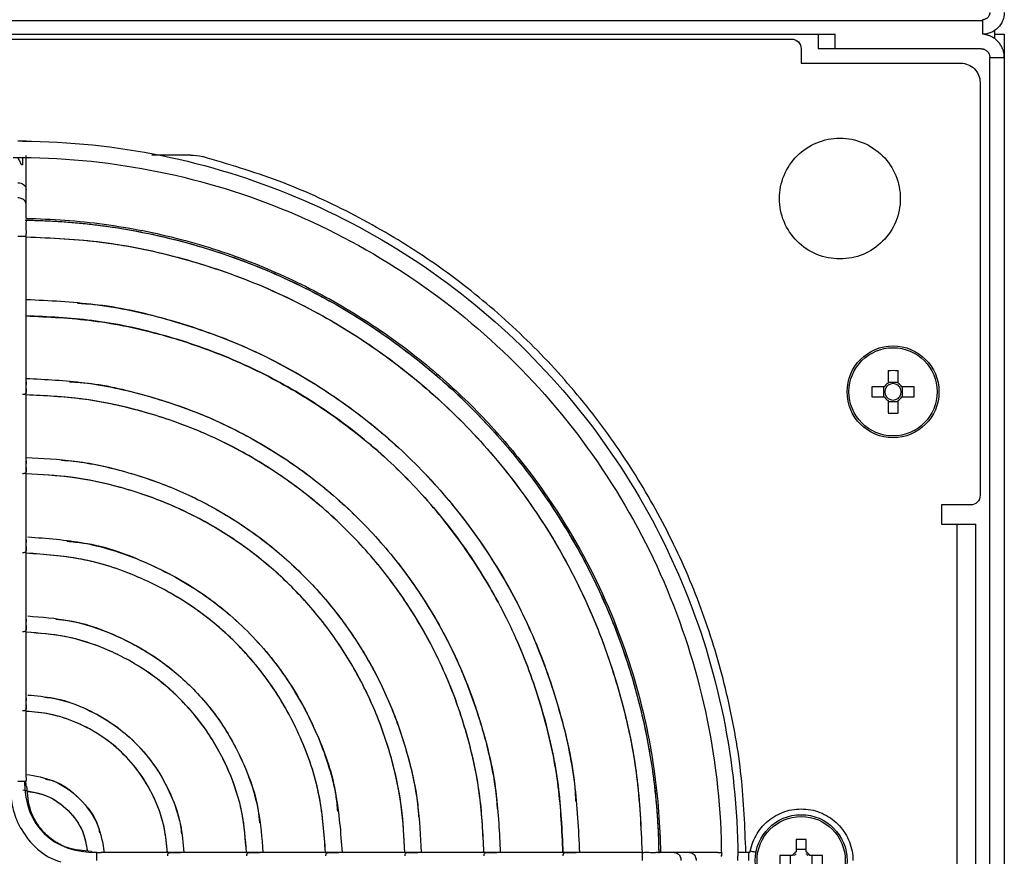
# Model space of a CAD drawing. Header units: millimetres. Extents: x 155473 to 158085, y 111018 to 114514.
# Tile 16 of 181: x 157118 to 157220, y 111829 to 111916. Entities that reach past the tile are written whole.
import ezdxf

# ---------------------------------------------------------------- set-up
doc = ezdxf.new("R2010")
doc.units = ezdxf.units.MM

msp = doc.modelspace()

# ---------------------------------------------------------------- linework, layer by layer
at = {"color": 7, "linetype": 'Continuous', "lineweight": 25}
for p, q in [((157217.46, 111915.76), (156777.96, 111915.76)), ((157217.46, 111915.86), (157217.46, 111915.76)), ((157217.46, 111915.76), (157217.46, 111914.35)), ((156793.21, 111914.36), (157202.21, 111914.36)), ((157200.48, 111914.36), (157200.48, 111912.86)), ((157202.21, 111912.86), (157202.21, 111914.36)), ((157218.71, 111914.74), (157218.71, 111913.91)), ((157218.71, 111914.36), (157219.71, 111914.36)), ((157219.71, 111914.36), (157219.71, 111911.96)), ((156797.71, 111913.86), (157197.71, 111913.86)), ((157198.71, 111912.86), (157198.71, 111911.36)), ((157217.31, 111912.86), (157202.21, 111912.86)), ((157198.71, 111911.36), (157215.21, 111911.36)), ((157218.21, 111911.96), (157219.71, 111911.96)), ((157218.21, 111792.76), (157218.21, 111911.96)), ((157219.71, 111911.96), (157219.71, 111792.76)), ((157217.21, 111909.36), (157217.21, 111866.66)), ((157118.21, 111900.86), (157118.21, 111901.62)), ((157118.56, 111898.3), (157118.56, 111901.8)), ((157135.55, 111901.86), (157131.55, 111901.86)), ((157118.21, 111900.86), (157118.09, 111900.86)), ((157118.56, 111896.73), (157118.56, 111898.3)), ((157118.56, 111896.01), (157118.56, 111896.73)), ((157118.56, 111895.48), (157118.56, 111896.01)), ((157118.56, 111895.33), (157118.56, 111895.48)), ((157118.56, 111893.43), (157118.56, 111893.74)), ((157118.56, 111886.57), (157118.56, 111893.43)), ((157118.56, 111878.39), (157118.56, 111886.57)), ((157207.7, 111879.55), (157207.7, 111878.26)), ((157208.73, 111878.26), (157208.73, 111879.55)), ((157118.56, 111870.21), (157118.56, 111878.39)), ((157207.31, 111877.87), (157206.02, 111877.87)), ((157207.23, 111877.87), (157207.23, 111876.84)), ((157208.73, 111878.34), (157207.7, 111878.34)), ((157210.4, 111877.87), (157209.11, 111877.87)), ((157209.19, 111876.84), (157209.19, 111877.87)), ((157206.02, 111876.84), (157207.31, 111876.84)), ((157207.7, 111876.45), (157207.7, 111875.17)), ((157208.73, 111875.17), (157208.73, 111876.45)), ((157209.11, 111876.84), (157210.4, 111876.84)), ((157207.7, 111876.37), (157208.73, 111876.37)), ((157118.56, 111862.03), (157118.56, 111870.21)), ((157216.21, 111865.66), (157213.21, 111865.66)), ((157213.21, 111865.66), (157213.21, 111863.66)), ((157213.21, 111863.66), (157213.81, 111863.66)), ((157213.81, 111863.66), (157214.81, 111863.66)), ((157214.81, 111863.66), (157214.81, 111779.36)), ((157216.76, 111779.36), (157216.76, 111863.66)), ((157118.56, 111853.85), (157118.56, 111862.03)), ((157118.56, 111845.66), (157118.56, 111853.85)), ((157118.56, 111837.46), (157118.56, 111845.66)), ((157198.2, 111831.05), (157198.2, 111829.76)), ((157199.23, 111829.76), (157199.23, 111831.05)), ((157134.52, 111829.71), (157126.32, 111829.71)), ((157142.71, 111829.71), (157134.52, 111829.71)), ((157150.89, 111829.71), (157142.71, 111829.71)), ((157159.07, 111829.71), (157150.89, 111829.71)), ((157167.25, 111829.71), (157159.07, 111829.71)), ((157175.43, 111829.71), (157167.25, 111829.71)), ((157182.29, 111829.71), (157175.43, 111829.71)), ((157184.17, 111829.71), (157183.94, 111829.71)), ((157184.32, 111829.71), (157184.17, 111829.71)), ((157184.46, 111829.71), (157184.32, 111829.71)), ((157185.59, 111829.71), (157184.46, 111829.71)), ((157187.16, 111829.71), (157185.59, 111829.71)), ((157190.09, 111829.71), (157187.16, 111829.71)), ((157190.1, 111829.7), (157190.46, 111829.71)), ((157193.31, 111829.71), (157192.14, 111829.71)), ((157199.23, 111830.01), (157198.2, 111830.01)), ((157197.81, 111829.37), (157196.52, 111829.37)), ((157197.56, 111829.37), (157197.56, 111828.34)), ((157200.9, 111829.37), (157199.61, 111829.37)), ((157199.86, 111828.34), (157199.86, 111829.37))]:
    msp.add_line(p, q, dxfattribs=at)
for centre, radius in [((157208.21, 111877.36), 4.75), ((157208.21, 111877.36), 4.56), ((157198.71, 111828.86), 4.75), ((157198.71, 111828.86), 4.56)]:
    msp.add_circle(centre, radius, dxfattribs=at)
for centre, radius, start, end in [((157208.21, 111861.94), 17.61, 88.3239, 91.6761), ((157223.62, 111877.36), 17.61, 178.3239, 181.6761), ((157208.21, 111877.36), 1.04, 119.7494, 150.2506), ((157208.21, 111877.36), 0.851, 142.7589, 217.2411), ((157208.21, 111877.36), 0.851, 127.2411, 142.7589), ((157208.21, 111877.36), 0.851, 52.7589, 127.2411), ((157208.21, 111877.36), 1.04, 29.7494, 60.2506), ((157208.21, 111877.36), 0.851, 37.2411, 52.7589), ((157208.21, 111877.36), 0.851, 322.7589, 37.2411), ((157192.8, 111877.36), 17.61, 358.3239, 1.6761), ((157208.21, 111877.36), 1.04, 209.7494, 240.2506), ((157208.21, 111877.36), 0.851, 217.2411, 232.7589), ((157208.21, 111877.36), 0.851, 232.7589, 307.2411), ((157208.21, 111877.36), 1.04, 299.7494, 330.2506), ((157208.21, 111877.36), 0.851, 307.2411, 322.7589), ((157208.21, 111892.77), 17.61, 268.3239, 271.6761), ((157198.71, 111813.44), 17.61, 88.3239, 91.6761), ((157198.71, 111828.86), 1.04, 119.7494, 150.2506), ((157198.71, 111828.86), 1.04, 29.7494, 60.2506), ((157214.12, 111828.86), 17.61, 178.3239, 181.6761), ((157198.71, 111828.86), 0.875, 126.0664, 143.9336), ((157198.71, 111828.86), 0.875, 36.0664, 53.9336), ((157183.3, 111828.86), 17.61, 358.3239, 1.6761)]:
    msp.add_arc(centre, radius, start, end, dxfattribs=at)
for points, knots in [([(157218.21, 111916.61), (157218.21, 111916.58), (157218.21, 111916.53), (157218.2, 111916.46), (157218.18, 111916.39), (157218.15, 111916.3), (157218.09, 111916.19), (157218, 111916.07), (157217.88, 111915.98), (157217.75, 111915.91), (157217.61, 111915.86), (157217.51, 111915.86), (157217.46, 111915.86)], [0, 0, 0, 0, 0.062771, 0.124992, 0.187273, 0.250222, 0.374947, 0.500146, 0.624871, 0.750071, 0.874917, 1, 1, 1, 1]), ([(157219.71, 111916.61), (157219.71, 111916.31), (157219.66, 111916.02), (157219.43, 111915.47), (157219.26, 111915.22), (157218.85, 111914.81), (157218.6, 111914.64), (157218.05, 111914.41), (157217.76, 111914.36), (157217.46, 111914.36)], [0, 0, 0, 0, 0.25, 0.25, 0.5, 0.5, 0.75, 0.75, 1, 1, 1, 1]), ([(157219.71, 111911.96), (157219.71, 111912.01), (157219.71, 111912.11), (157219.7, 111912.26), (157219.67, 111912.41), (157219.64, 111912.55), (157219.6, 111912.7), (157219.51, 111912.93), (157219.35, 111913.25), (157219.07, 111913.61), (157218.73, 111913.91), (157218.39, 111914.12), (157218.06, 111914.24), (157217.77, 111914.32), (157217.57, 111914.34), (157217.46, 111914.35)], [0, 0, 0, 0, 0.041955, 0.0835862, 0.1250588, 0.1665401, 0.208197, 0.2501945, 0.3750503, 0.5000601, 0.6249159, 0.7499258, 0.8334728, 0.9163848, 1, 1, 1, 1]), ([(157197.71, 111913.86), (157197.98, 111913.86), (157198.24, 111913.75), (157198.61, 111913.38), (157198.71, 111913.12), (157198.71, 111912.86)], [0, 0, 0, 0, 0.5, 0.5, 1, 1, 1, 1]), ([(157202.21, 111912.86), (157202.17, 111912.86), (157202.08, 111912.86), (157201.95, 111912.86), (157201.82, 111912.86), (157201.65, 111912.86), (157201.45, 111912.86), (157201.21, 111912.86), (157200.99, 111912.86), (157200.8, 111912.86), (157200.62, 111912.86), (157200.53, 111912.86), (157200.48, 111912.86)], [0, 0, 0, 0, 0.06261, 0.124984, 0.187391, 0.250099, 0.37495, 0.500066, 0.624917, 0.750032, 0.87495, 1, 1, 1, 1]), ([(157217.31, 111912.86), (157217.34, 111912.86), (157217.4, 111912.85), (157217.49, 111912.84), (157217.58, 111912.82), (157217.69, 111912.78), (157217.82, 111912.71), (157217.96, 111912.6), (157218.07, 111912.46), (157218.15, 111912.3), (157218.21, 111912.13), (157218.21, 111912.01), (157218.21, 111911.96)], [0, 0, 0, 0, 0.062787, 0.125013, 0.187288, 0.250222, 0.374987, 0.500147, 0.624912, 0.750072, 0.874937, 1, 1, 1, 1]), ([(157215.21, 111911.36), (157215.48, 111911.36), (157215.74, 111911.3), (157216.22, 111911.1), (157216.44, 111910.96), (157216.81, 111910.58), (157216.96, 111910.36), (157217.16, 111909.88), (157217.21, 111909.62), (157217.21, 111909.36)], [0, 0, 0, 0, 0.25, 0.25, 0.5, 0.5, 0.75, 0.75, 1, 1, 1, 1]), ([(157118.56, 111903.31), (157118.56, 111903.31), (157118.57, 111903.31), (157118.52, 111903.31), (157118.4, 111903.31), (157118.21, 111903.31), (157117.97, 111903.31), (157117.8, 111903.31), (157117.71, 111903.31)], [0, 0, 0, 0, 0.028475, 0.22278, 0.417085, 0.61139, 0.805695, 1, 1, 1, 1]), ([(157118.2, 111903.3), (157118.17, 111903.3), (157118.13, 111903.3), (157118.05, 111903.3), (157117.95, 111903.3), (157117.84, 111903.29), (157117.76, 111903.29), (157117.71, 111903.29)], [0, 0, 0, 0, 0.166888, 0.333046, 0.500145, 0.750806, 1, 1, 1, 1]), ([(157118.2, 111903.3), (157123.03, 111903.27), (157127.86, 111902.77), (157137.33, 111900.84), (157141.97, 111899.41), (157150.89, 111895.68), (157155.16, 111893.38), (157163.19, 111888), (157166.94, 111884.92), (157173.78, 111878.08), (157176.86, 111874.33), (157182.24, 111866.3), (157184.54, 111862.03), (157188.27, 111853.11), (157189.7, 111848.47), (157191.63, 111839), (157192.13, 111834.17), (157192.16, 111829.34)], [0, 0, 0, 0, 0.125, 0.125, 0.25, 0.25, 0.375, 0.375, 0.5, 0.5, 0.625, 0.625, 0.75, 0.75, 0.875, 0.875, 1, 1, 1, 1]), ([(157196.46, 111897.36), (157196.46, 111898.17), (157196.63, 111898.99), (157197.25, 111900.5), (157197.72, 111901.2), (157198.87, 111902.35), (157199.57, 111902.82), (157201.08, 111903.44), (157201.9, 111903.61), (157203.53, 111903.61), (157204.35, 111903.44), (157205.86, 111902.82), (157206.56, 111902.35), (157207.71, 111901.2), (157208.18, 111900.5), (157208.8, 111898.99), (157208.96, 111898.17), (157208.96, 111897.36)], [0, 0, 0, 0, 0.125, 0.125, 0.25, 0.25, 0.375, 0.375, 0.5, 0.5, 0.625, 0.625, 0.75, 0.75, 0.875, 0.875, 1, 1, 1, 1]), ([(157118.09, 111900.86), (157118.06, 111900.92), (157117.99, 111901.07), (157117.86, 111901.32), (157117.77, 111901.5), (157117.71, 111901.61)], [0, 0, 0, 0, 0.259517, 0.592904, 1, 1, 1, 1]), ([(157118.21, 111901.6), (157122.94, 111901.57), (157127.65, 111901.08), (157136.9, 111899.19), (157141.44, 111897.79), (157150.14, 111894.15), (157154.32, 111891.9), (157162.16, 111886.64), (157165.83, 111883.63), (157172.5, 111876.95), (157175.51, 111873.29), (157180.77, 111865.45), (157183.02, 111861.27), (157186.66, 111852.56), (157188.05, 111848.03), (157189.94, 111838.78), (157190.43, 111834.06), (157190.46, 111829.34)], [0, 0, 0, 0, 0.125, 0.125, 0.25, 0.25, 0.375, 0.375, 0.5, 0.5, 0.625, 0.625, 0.75, 0.75, 0.875, 0.875, 1, 1, 1, 1]), ([(157192.99, 111829.71), (157192.89, 111832.34), (157192.68, 111837.7), (157191.25, 111845.7), (157189, 111853.59), (157185.88, 111861.19), (157181.96, 111868.41), (157177.28, 111875.16), (157171.9, 111881.36), (157165.87, 111886.94), (157159.27, 111891.83), (157152.17, 111895.96), (157144.69, 111899.36), (157139.44, 111900.92), (157136.82, 111901.69)], [0, 0, 0, 0, 0.080502, 0.164093, 0.247684, 0.331275, 0.414865, 0.498456, 0.582047, 0.665637, 0.749228, 0.832819, 0.916409, 1, 1, 1, 1]), ([(157117.71, 111898.99), (157117.94, 111898.99), (157118.16, 111898.92), (157118.47, 111898.66), (157118.56, 111898.48), (157118.56, 111898.3)], [0, 0, 0, 0, 0.5, 0.5, 1, 1, 1, 1]), ([(157118.56, 111896.73), (157118.56, 111896.79), (157118.55, 111896.91), (157118.46, 111897.08), (157118.32, 111897.23), (157118.14, 111897.34), (157117.94, 111897.41), (157117.79, 111897.42), (157117.71, 111897.42)], [0, 0, 0, 0, 0.1662407, 0.3329926, 0.4997444, 0.6664963, 0.8332481, 1, 1, 1, 1]), ([(157208.96, 111897.36), (157208.96, 111896.54), (157208.8, 111895.72), (157208.18, 111894.21), (157207.71, 111893.51), (157206.56, 111892.36), (157205.86, 111891.89), (157204.35, 111891.27), (157203.53, 111891.11), (157201.9, 111891.11), (157201.08, 111891.27), (157199.57, 111891.89), (157198.87, 111892.36), (157197.72, 111893.51), (157197.25, 111894.21), (157196.63, 111895.72), (157196.46, 111896.54), (157196.46, 111897.36)], [0, 0, 0, 0, 0.125, 0.125, 0.25, 0.25, 0.375, 0.375, 0.5, 0.5, 0.625, 0.625, 0.75, 0.75, 0.875, 0.875, 1, 1, 1, 1]), ([(157118.48, 111895.12), (157118.75, 111895.12), (157119.28, 111895.11), (157120.09, 111895.08), (157120.89, 111895.05), (157121.69, 111895.01), (157122.49, 111894.95), (157123.28, 111894.89), (157124.08, 111894.82), (157124.88, 111894.74), (157125.67, 111894.65), (157126.47, 111894.55), (157127.26, 111894.44), (157128.05, 111894.32), (157128.84, 111894.19), (157129.63, 111894.05), (157130.42, 111893.9), (157131.99, 111893.58), (157134.33, 111893.03), (157137.42, 111892.16), (157140.45, 111891.13), (157144.43, 111889.57), (157149.26, 111887.26), (157154.75, 111883.93), (157159.9, 111880.1), (157164.65, 111875.79), (157168.96, 111871.04), (157172.79, 111865.89), (157176.11, 111860.4), (157178.42, 111855.57), (157179.99, 111851.59), (157181.01, 111848.56), (157181.89, 111845.48), (157182.5, 111842.87), (157182.91, 111840.77), (157183.18, 111839.19), (157183.41, 111837.61), (157183.6, 111836.02), (157183.76, 111834.43), (157183.87, 111832.83), (157183.95, 111831.23), (157183.97, 111830.16), (157183.98, 111829.62)], [0, 0, 0, 0, 0.0078339, 0.0156599, 0.023479, 0.0312924, 0.0391013, 0.0469068, 0.0547101, 0.0625122, 0.0703144, 0.0781178, 0.0859235, 0.0937327, 0.1015465, 0.1093661, 0.1171926, 0.1250271, 0.1563157, 0.1875323, 0.2187502, 0.2500429, 0.3125297, 0.375022, 0.4375089, 0.5000011, 0.562488, 0.6249803, 0.6874671, 0.7499594, 0.781248, 0.8124646, 0.8436825, 0.8749751, 0.8906347, 0.906267, 0.9218811, 0.9374862, 0.9530915, 0.9687061, 0.9843392, 1, 1, 1, 1]), ([(157118.51, 111895.12), (157118.53, 111895.12), (157118.55, 111895.11), (157118.57, 111895.07), (157118.56, 111894.99), (157118.55, 111894.85), (157118.53, 111894.65), (157118.52, 111894.44), (157118.53, 111894.21), (157118.55, 111893.99), (157118.57, 111893.81), (157118.56, 111893.75), (157118.56, 111893.74)], [0, 0, 0, 0, 0.082883, 0.175006, 0.249666, 0.34992, 0.524193, 0.610002, 0.698997, 0.873049, 0.969791, 1, 1, 1, 1]), ([(157118.51, 111895.12), (157122.78, 111895.07), (157127.05, 111894.61), (157135.41, 111892.86), (157139.51, 111891.59), (157147.38, 111888.27), (157151.16, 111886.23), (157158.24, 111881.46), (157161.56, 111878.74), (157167.6, 111872.7), (157170.32, 111869.38), (157175.09, 111862.3), (157177.13, 111858.52), (157180.45, 111850.65), (157181.72, 111846.55), (157183.47, 111838.19), (157183.93, 111833.92), (157183.98, 111829.65)], [0, 0, 0, 0, 0.125, 0.125, 0.25, 0.25, 0.375, 0.375, 0.5, 0.5, 0.625, 0.625, 0.75, 0.75, 0.875, 0.875, 1, 1, 1, 1]), ([(157118.52, 111895.3), (157121.23, 111895.26), (157123.95, 111895.06), (157129.31, 111894.34), (157131.96, 111893.81), (157137.14, 111892.46), (157139.66, 111891.63), (157144.54, 111889.7), (157146.9, 111888.6), (157151.4, 111886.18), (157153.55, 111884.86), (157157.62, 111882.04), (157159.54, 111880.54), (157163.14, 111877.41), (157164.82, 111875.78), (157167.93, 111872.43), (157169.36, 111870.71), (157173.31, 111865.5), (157175.47, 111861.94), (157178.97, 111854.9), (157180.31, 111851.43), (157182.34, 111844.72), (157183.02, 111841.48), (157183.92, 111835.33), (157184.12, 111832.41), (157184.16, 111829.66)], [0, 0, 0, 0, 0.0625, 0.0625, 0.125, 0.125, 0.1875, 0.1875, 0.25, 0.25, 0.3125, 0.3125, 0.375, 0.375, 0.4375, 0.4375, 0.5, 0.5, 0.625, 0.625, 0.75, 0.75, 0.875, 0.875, 1, 1, 1, 1]), ([(157118.56, 111893.43), (157118.56, 111893.43), (157118.57, 111893.43), (157118.52, 111893.43), (157118.4, 111893.43), (157118.2, 111893.43), (157117.97, 111893.43), (157117.8, 111893.43), (157117.71, 111893.43)], [0, 0, 0, 0, 0.03902, 0.231216, 0.423412, 0.615608, 0.807804, 1, 1, 1, 1]), ([(157118.55, 111893.4), (157121.22, 111893.28), (157126.68, 111893.03), (157134.79, 111891.3), (157142.72, 111888.59), (157150.23, 111884.85), (157157.2, 111880.18), (157163.5, 111874.64), (157169.04, 111868.34), (157173.71, 111861.37), (157177.45, 111853.86), (157180.16, 111845.93), (157181.89, 111837.82), (157182.14, 111832.36), (157182.26, 111829.69)], [0, 0, 0, 0, 0.080392, 0.164318, 0.248243, 0.332169, 0.416094, 0.50002, 0.583946, 0.667871, 0.751797, 0.835722, 0.919648, 1, 1, 1, 1]), ([(157118.55, 111893.4), (157121.18, 111893.28), (157126.61, 111893.04), (157134.69, 111891.33), (157142.65, 111888.62), (157150.19, 111884.88), (157157.18, 111880.2), (157163.51, 111874.65), (157169.06, 111868.32), (157173.74, 111861.33), (157177.48, 111853.79), (157180.19, 111845.83), (157181.9, 111837.75), (157182.14, 111832.32), (157182.26, 111829.69)], [0, 0, 0, 0, 0.079205, 0.163368, 0.247531, 0.331694, 0.415857, 0.50002, 0.584183, 0.668346, 0.752509, 0.836672, 0.920835, 1, 1, 1, 1]), ([(157118.56, 111886.92), (157120.95, 111886.81), (157125.84, 111886.58), (157133.1, 111885.03), (157140.23, 111882.59), (157146.98, 111879.23), (157153.24, 111875.03), (157158.91, 111870.05), (157163.88, 111864.38), (157168.09, 111858.12), (157171.45, 111851.37), (157173.89, 111844.24), (157175.44, 111836.98), (157175.67, 111832.09), (157175.78, 111829.71)], [0, 0, 0, 0, 0.079899, 0.163919, 0.247939, 0.33196, 0.41598, 0.5, 0.58402, 0.66804, 0.752061, 0.836081, 0.920101, 1, 1, 1, 1]), ([(157123.87, 111886.53), (157124.44, 111886.5), (157127.52, 111886.31), (157133.01, 111885.02), (157140.17, 111882.62), (157146.94, 111879.25), (157153.22, 111875.04), (157158.91, 111870.05), (157163.9, 111864.36), (157168.1, 111858.08), (157171.48, 111851.31), (157173.87, 111844.15), (157175.17, 111838.66), (157175.36, 111835.58), (157175.39, 111835.01)], [0, 0, 0, 0, 0.021719, 0.117375, 0.213031, 0.308688, 0.404344, 0.5, 0.595656, 0.691312, 0.786969, 0.882625, 0.978281, 1, 1, 1, 1]), ([(157118.56, 111885.22), (157120.87, 111885.11), (157125.62, 111884.89), (157132.66, 111883.38), (157139.58, 111881.01), (157146.13, 111877.75), (157152.21, 111873.67), (157157.7, 111868.84), (157162.53, 111863.35), (157166.61, 111857.27), (157169.87, 111850.72), (157172.24, 111843.8), (157173.75, 111836.76), (157173.97, 111832.02), (157174.08, 111829.71)], [0, 0, 0, 0, 0.079793, 0.163835, 0.247876, 0.331917, 0.415959, 0.5, 0.584041, 0.668083, 0.752124, 0.836165, 0.920207, 1, 1, 1, 1]), ([(157174.08, 111829.71), (157173.97, 111831.98), (157173.77, 111836.69), (157172.27, 111843.71), (157169.91, 111850.66), (157166.64, 111857.23), (157162.55, 111863.33), (157157.71, 111868.85), (157152.19, 111873.69), (157146.09, 111877.78), (157139.51, 111881.05), (157132.57, 111883.41), (157125.55, 111884.91), (157120.83, 111885.12), (157118.56, 111885.22)], [0, 0, 0, 0, 0.0784081, 0.1627265, 0.2470449, 0.3313633, 0.4156816, 0.5, 0.5843184, 0.6686367, 0.7529551, 0.8372735, 0.9215919, 1, 1, 1, 1]), ([(157118.56, 111878.74), (157120.59, 111878.65), (157124.77, 111878.45), (157130.98, 111877.11), (157137.09, 111875.01), (157142.88, 111872.12), (157148.25, 111868.52), (157153.11, 111864.25), (157157.38, 111859.39), (157160.98, 111854.02), (157163.87, 111848.23), (157165.97, 111842.12), (157167.31, 111835.91), (157167.5, 111831.73), (157167.6, 111829.71)], [0, 0, 0, 0, 0.079324, 0.163459, 0.247594, 0.331729, 0.415865, 0.5, 0.584135, 0.668271, 0.752406, 0.836541, 0.920676, 1, 1, 1, 1]), ([(157118.56, 111878.39), (157118.56, 111878.35), (157118.56, 111878.25), (157118.55, 111878.08), (157118.55, 111877.92), (157118.55, 111877.75), (157118.56, 111877.57), (157118.57, 111877.4), (157118.56, 111877.26), (157118.52, 111877.17), (157118.45, 111877.1), (157118.34, 111877.07), (157118.25, 111877.07), (157118.2, 111877.07)], [0, 0, 0, 0, 0.071557, 0.188898, 0.257177, 0.323633, 0.442845, 0.547989, 0.628694, 0.723418, 0.814463, 0.906014, 1, 1, 1, 1]), ([(157123.05, 111878.41), (157123.54, 111878.38), (157126.18, 111878.22), (157130.88, 111877.1), (157137.03, 111875.05), (157142.84, 111872.14), (157148.23, 111868.53), (157153.11, 111864.25), (157157.39, 111859.37), (157161, 111853.98), (157163.9, 111848.17), (157165.96, 111842.03), (157167.08, 111837.32), (157167.24, 111834.68), (157167.27, 111834.2)], [0, 0, 0, 0, 0.021563, 0.11725, 0.212938, 0.308625, 0.404313, 0.5, 0.595687, 0.691375, 0.787062, 0.88275, 0.978437, 1, 1, 1, 1]), ([(157165.9, 111829.71), (157165.81, 111831.66), (157165.61, 111835.69), (157164.32, 111841.68), (157162.3, 111847.58), (157159.51, 111853.17), (157156.03, 111858.35), (157151.9, 111863.05), (157147.21, 111867.17), (157142.03, 111870.65), (157136.44, 111873.44), (157130.54, 111875.46), (157124.55, 111876.75), (157120.52, 111876.95), (157118.56, 111877.04)], [0, 0, 0, 0, 0.079179, 0.163343, 0.247507, 0.331672, 0.415836, 0.5, 0.584164, 0.668328, 0.752493, 0.836657, 0.920821, 1, 1, 1, 1]), ([(157165.9, 111829.71), (157165.81, 111831.62), (157165.63, 111835.62), (157164.35, 111841.59), (157162.33, 111847.52), (157159.53, 111853.13), (157156.04, 111858.34), (157151.91, 111863.05), (157147.2, 111867.18), (157141.99, 111870.68), (157136.38, 111873.47), (157130.45, 111875.49), (157124.48, 111876.77), (157120.48, 111876.95), (157118.56, 111877.04)], [0, 0, 0, 0, 0.077553, 0.162043, 0.246532, 0.331021, 0.415511, 0.5, 0.584489, 0.668979, 0.753468, 0.837957, 0.922447, 1, 1, 1, 1]), ([(157118.56, 111870.56), (157120.24, 111870.48), (157123.7, 111870.31), (157128.86, 111869.19), (157133.96, 111867.43), (157138.78, 111865.02), (157143.26, 111862.01), (157147.31, 111858.45), (157150.87, 111854.4), (157153.88, 111849.92), (157156.29, 111845.1), (157158.05, 111840), (157159.17, 111834.84), (157159.34, 111831.38), (157159.42, 111829.71)], [0, 0, 0, 0, 0.078516, 0.162813, 0.24711, 0.331407, 0.415703, 0.5, 0.584297, 0.668593, 0.75289, 0.837187, 0.921484, 1, 1, 1, 1]), ([(157118.56, 111870.21), (157118.56, 111870.17), (157118.56, 111870.07), (157118.55, 111869.9), (157118.55, 111869.74), (157118.55, 111869.57), (157118.56, 111869.39), (157118.57, 111869.22), (157118.56, 111869.08), (157118.52, 111868.99), (157118.45, 111868.92), (157118.34, 111868.89), (157118.25, 111868.89), (157118.2, 111868.89)], [0, 0, 0, 0, 0.071439, 0.188544, 0.257071, 0.323422, 0.442775, 0.54794, 0.628648, 0.723382, 0.814421, 0.905962, 1, 1, 1, 1]), ([(157122.24, 111870.28), (157122.64, 111870.26), (157124.84, 111870.12), (157128.76, 111869.19), (157133.89, 111867.47), (157138.74, 111865.04), (157143.24, 111862.03), (157147.31, 111858.45), (157150.88, 111854.38), (157153.9, 111849.88), (157156.33, 111845.03), (157158.05, 111839.9), (157158.98, 111835.98), (157159.12, 111833.78), (157159.14, 111833.38)], [0, 0, 0, 0, 0.021345, 0.117076, 0.212807, 0.308538, 0.404269, 0.5, 0.595731, 0.691462, 0.787193, 0.882924, 0.978655, 1, 1, 1, 1]), ([(157157.72, 111829.71), (157157.64, 111831.3), (157157.48, 111834.62), (157156.4, 111839.56), (157154.72, 111844.44), (157152.4, 111849.07), (157149.52, 111853.36), (157146.11, 111857.25), (157142.22, 111860.66), (157137.93, 111863.55), (157133.3, 111865.86), (157128.42, 111867.54), (157123.48, 111868.62), (157120.16, 111868.78), (157118.56, 111868.86)], [0, 0, 0, 0, 0.078306, 0.162645, 0.246984, 0.331322, 0.415661, 0.5, 0.584339, 0.668678, 0.753016, 0.837355, 0.921694, 1, 1, 1, 1]), ([(157157.72, 111829.71), (157157.65, 111831.26), (157157.49, 111834.55), (157156.43, 111839.47), (157154.75, 111844.38), (157152.43, 111849.03), (157149.54, 111853.35), (157146.11, 111857.25), (157142.2, 111860.68), (157137.89, 111863.57), (157133.24, 111865.89), (157128.33, 111867.57), (157123.41, 111868.63), (157120.12, 111868.79), (157118.56, 111868.86)], [0, 0, 0, 0, 0.076339, 0.161071, 0.245804, 0.330536, 0.415268, 0.5, 0.584732, 0.669464, 0.754196, 0.838929, 0.923661, 1, 1, 1, 1]), ([(157217.21, 111866.66), (157217.21, 111866.39), (157217.11, 111866.13), (157216.74, 111865.76), (157216.48, 111865.66), (157216.21, 111865.66)], [0, 0, 0, 0, 0.5, 0.5, 1, 1, 1, 1]), ([(157214.81, 111863.66), (157214.86, 111863.66), (157214.96, 111863.66), (157215.1, 111863.66), (157215.24, 111863.66), (157215.42, 111863.66), (157215.65, 111863.66), (157215.91, 111863.66), (157216.16, 111863.66), (157216.38, 111863.66), (157216.59, 111863.66), (157216.71, 111863.66), (157216.76, 111863.66)], [0, 0, 0, 0, 0.062585, 0.12498, 0.187405, 0.250081, 0.374946, 0.500054, 0.624919, 0.750027, 0.874953, 1, 1, 1, 1]), ([(157118.74, 111862.35), (157120.71, 111862.21), (157124.84, 111861.91), (157130.86, 111859.94), (157136.58, 111856.87), (157141.59, 111852.73), (157145.73, 111847.72), (157148.8, 111842), (157150.79, 111835.92), (157151.09, 111831.74), (157151.23, 111829.71)], [0, 0, 0, 0, 0.116559, 0.243807, 0.371054, 0.498301, 0.625549, 0.752796, 0.880043, 1, 1, 1, 1]), ([(157118.56, 111862.03), (157118.56, 111861.99), (157118.56, 111861.89), (157118.55, 111861.72), (157118.55, 111861.56), (157118.55, 111861.39), (157118.56, 111861.21), (157118.57, 111861.04), (157118.56, 111860.91), (157118.52, 111860.81), (157118.45, 111860.74), (157118.34, 111860.71), (157118.25, 111860.71), (157118.2, 111860.71)], [0, 0, 0, 0, 0.071265, 0.188001, 0.256915, 0.323135, 0.442671, 0.547873, 0.628581, 0.723329, 0.814358, 0.905884, 1, 1, 1, 1]), ([(157122.79, 111861.9), (157123.37, 111861.85), (157126.1, 111861.61), (157130.79, 111859.93), (157136.55, 111856.9), (157141.59, 111852.73), (157145.76, 111847.69), (157148.79, 111841.93), (157150.47, 111837.24), (157150.71, 111834.51), (157150.76, 111833.94)], [0, 0, 0, 0, 0.040678, 0.193785, 0.346893, 0.5, 0.653107, 0.806215, 0.959322, 1, 1, 1, 1]), ([(157149.53, 111829.71), (157149.39, 111831.63), (157149.11, 111835.59), (157147.22, 111841.35), (157144.31, 111846.77), (157140.38, 111851.52), (157135.63, 111855.45), (157130.21, 111858.36), (157124.45, 111860.25), (157120.48, 111860.53), (157118.56, 111860.67)], [0, 0, 0, 0, 0.119249, 0.246166, 0.373083, 0.5, 0.626917, 0.753834, 0.880751, 1, 1, 1, 1]), ([(157149.52, 111829.71), (157149.39, 111831.59), (157149.12, 111835.53), (157147.26, 111841.28), (157144.33, 111846.74), (157140.39, 111851.53), (157135.6, 111855.47), (157130.14, 111858.4), (157124.39, 111860.27), (157120.45, 111860.53), (157118.56, 111860.66)], [0, 0, 0, 0, 0.117001, 0.244667, 0.372334, 0.5, 0.627666, 0.755333, 0.882999, 1, 1, 1, 1]), ([(157118.74, 111854.17), (157120.17, 111854.06), (157123.23, 111853.83), (157127.71, 111852.34), (157132, 111850.03), (157135.77, 111846.91), (157138.89, 111843.15), (157141.2, 111838.85), (157142.7, 111834.32), (157142.94, 111831.2), (157143.05, 111829.71)], [0, 0, 0, 0, 0.11369, 0.2417, 0.36971, 0.49772, 0.62573, 0.75374, 0.88175, 1, 1, 1, 1]), ([(157118.56, 111853.85), (157118.56, 111853.81), (157118.56, 111853.71), (157118.55, 111853.54), (157118.55, 111853.38), (157118.55, 111853.21), (157118.56, 111853.03), (157118.57, 111852.86), (157118.56, 111852.72), (157118.52, 111852.63), (157118.45, 111852.56), (157118.34, 111852.53), (157118.25, 111852.53), (157118.2, 111852.53)], [0, 0, 0, 0, 0.070982, 0.187069, 0.256662, 0.322736, 0.442503, 0.547773, 0.628472, 0.723246, 0.814253, 0.905754, 1, 1, 1, 1]), ([(157121.64, 111853.84), (157122.07, 111853.8), (157124.12, 111853.61), (157127.64, 111852.34), (157131.98, 111850.05), (157135.77, 111846.91), (157138.91, 111843.12), (157141.2, 111838.78), (157142.47, 111835.26), (157142.66, 111833.21), (157142.7, 111832.78)], [0, 0, 0, 0, 0.040148, 0.193432, 0.346716, 0.5, 0.653284, 0.806568, 0.959852, 1, 1, 1, 1]), ([(157141.35, 111829.71), (157141.24, 111831.09), (157141.02, 111833.98), (157139.62, 111838.2), (157137.46, 111842.2), (157134.56, 111845.7), (157131.05, 111848.6), (157127.06, 111850.76), (157122.84, 111852.16), (157119.95, 111852.38), (157118.56, 111852.49)], [0, 0, 0, 0, 0.117164, 0.244776, 0.372388, 0.5, 0.627612, 0.755224, 0.882836, 1, 1, 1, 1]), ([(157141.34, 111829.71), (157141.25, 111831.05), (157141.04, 111833.92), (157139.66, 111838.13), (157137.49, 111842.17), (157134.57, 111845.71), (157131.03, 111848.63), (157126.99, 111850.8), (157122.78, 111852.18), (157119.91, 111852.39), (157118.56, 111852.48)], [0, 0, 0, 0, 0.114102, 0.242735, 0.371367, 0.5, 0.628633, 0.757265, 0.885898, 1, 1, 1, 1]), ([(157118.74, 111845.99), (157119.64, 111845.91), (157121.62, 111845.74), (157124.56, 111844.74), (157127.43, 111843.18), (157129.95, 111841.09), (157132.04, 111838.57), (157133.6, 111835.7), (157134.61, 111832.71), (157134.79, 111830.67), (157134.87, 111829.71)], [0, 0, 0, 0, 0.107864, 0.23742, 0.366977, 0.496534, 0.62609, 0.755647, 0.885204, 1, 1, 1, 1]), ([(157118.56, 111845.66), (157118.56, 111845.62), (157118.56, 111845.52), (157118.55, 111845.36), (157118.55, 111845.2), (157118.55, 111845.03), (157118.56, 111844.84), (157118.57, 111844.67), (157118.56, 111844.54), (157118.52, 111844.44), (157118.45, 111844.38), (157118.34, 111844.35), (157118.25, 111844.35), (157118.2, 111844.35)], [0, 0, 0, 0, 0.070444, 0.18514, 0.256184, 0.322249, 0.442181, 0.54762, 0.628269, 0.723094, 0.814049, 0.90549, 1, 1, 1, 1]), ([(157120.49, 111845.77), (157120.77, 111845.74), (157122.14, 111845.61), (157124.49, 111844.75), (157127.4, 111843.21), (157129.95, 111841.09), (157132.07, 111838.54), (157133.61, 111835.63), (157134.47, 111833.28), (157134.6, 111831.91), (157134.63, 111831.63)], [0, 0, 0, 0, 0.039099, 0.192733, 0.346366, 0.5, 0.653634, 0.807267, 0.960901, 1, 1, 1, 1]), ([(157133.17, 111829.71), (157133.09, 111830.55), (157132.93, 111832.38), (157132.02, 111835.05), (157130.62, 111837.62), (157128.74, 111839.88), (157126.48, 111841.76), (157123.91, 111843.16), (157121.23, 111844.07), (157119.41, 111844.23), (157118.56, 111844.31)], [0, 0, 0, 0, 0.112705, 0.241804, 0.370902, 0.5, 0.629098, 0.758196, 0.887295, 1, 1, 1, 1]), ([(157133.16, 111829.71), (157133.09, 111830.52), (157132.95, 111832.32), (157132.05, 111834.98), (157130.64, 111837.6), (157128.75, 111839.89), (157126.45, 111841.79), (157123.84, 111843.2), (157121.18, 111844.09), (157119.38, 111844.24), (157118.56, 111844.3)], [0, 0, 0, 0, 0.10791, 0.238607, 0.369303, 0.5, 0.630697, 0.761393, 0.89209, 1, 1, 1, 1]), ([(157118.56, 111837.78), (157119.53, 111837.62), (157121.59, 111837.28), (157124.22, 111835.36), (157126.14, 111832.73), (157126.48, 111830.67), (157126.64, 111829.71)], [0, 0, 0, 0, 0.234727, 0.5, 0.765273, 1, 1, 1, 1]), ([(157118.56, 111837.46), (157118.56, 111837.43), (157118.56, 111837.34), (157118.56, 111837.19), (157118.55, 111837.08), (157118.55, 111837.03)], [0, 0, 0, 0, 0.2322103, 0.7176227, 1, 1, 1, 1]), ([(157118.57, 111836.56), (157118.57, 111836.59), (157118.56, 111836.69), (157118.55, 111836.85), (157118.55, 111836.98), (157118.55, 111837.03)], [0, 0, 0, 0, 0.252197, 0.669568, 1, 1, 1, 1]), ([(157120.58, 111837.3), (157120.83, 111837.25), (157122.19, 111836.98), (157124.16, 111835.3), (157125.84, 111833.33), (157126.11, 111831.97), (157126.16, 111831.72)], [0, 0, 0, 0, 0.092574, 0.5, 0.907426, 1, 1, 1, 1]), ([(157116.92, 111836.54), (157116.96, 111835.87), (157117.03, 111834.6), (157117.71, 111832.61), (157118.97, 111830.63), (157120.62, 111829.25), (157121.82, 111828.83), (157122.15, 111828.72)], [0, 0, 0, 0, 0.199525, 0.377271, 0.622704, 0.894615, 1, 1, 1, 1]), ([(157118.23, 111836.17), (157119.1, 111836.01), (157120.83, 111835.71), (157122.99, 111834.13), (157124.49, 111832.12), (157124.77, 111830.56), (157124.9, 111829.86)], [0, 0, 0, 0, 0.262849, 0.525698, 0.788547, 1, 1, 1, 1]), ([(157125.28, 111829.8), (157124.45, 111829.87), (157123.15, 111829.98), (157121.57, 111830.77), (157120.49, 111831.62), (157119.64, 111832.71), (157118.82, 111834.33), (157118.71, 111835.68), (157118.64, 111836.57)], [0, 0, 0, 0, 0.233458, 0.3653, 0.492655, 0.620057, 0.752046, 1, 1, 1, 1]), ([(157118.73, 111836.02), (157119.4, 111835.91), (157120.96, 111835.65), (157122.99, 111834.13), (157124.51, 111832.1), (157124.77, 111830.54), (157124.88, 111829.87)], [0, 0, 0, 0, 0.214539, 0.499799, 0.785059, 1, 1, 1, 1]), ([(157193.45, 111829.83), (157193.57, 111830.48), (157193.82, 111831.1), (157194.51, 111832.23), (157194.96, 111832.72), (157196.01, 111833.52), (157196.61, 111833.82), (157197.88, 111834.18), (157198.55, 111834.24), (157199.86, 111834.12), (157200.51, 111833.94), (157201.69, 111833.35), (157202.22, 111832.95), (157203.11, 111831.97), (157203.46, 111831.4), (157203.94, 111830.17), (157204.06, 111829.52), (157204.06, 111828.86)], [0, 0, 0, 0, 0.125, 0.125, 0.25, 0.25, 0.375, 0.375, 0.5, 0.5, 0.625, 0.625, 0.75, 0.75, 0.875, 0.875, 1, 1, 1, 1]), ([(157125.89, 111829.69), (157125.84, 111829.69), (157125.71, 111829.69), (157125.53, 111829.71), (157125.38, 111829.72), (157125.3, 111829.72), (157125.27, 111829.72)], [0, 0, 0, 0, 0.2411474, 0.5449353, 0.8173975, 1, 1, 1, 1]), ([(157125.89, 111829.69), (157125.94, 111829.69), (157126.05, 111829.7), (157126.2, 111829.7), (157126.29, 111829.7), (157126.32, 111829.7)], [0, 0, 0, 0, 0.282212, 0.768958, 1, 1, 1, 1]), ([(157133.21, 111829.34), (157133.21, 111829.39), (157133.21, 111829.48), (157133.24, 111829.59), (157133.3, 111829.66), (157133.4, 111829.7), (157133.53, 111829.71), (157133.7, 111829.7), (157133.89, 111829.7), (157134.06, 111829.69), (157134.22, 111829.7), (157134.38, 111829.7), (157134.48, 111829.7), (157134.52, 111829.7)], [0, 0, 0, 0, 0.094792, 0.18675, 0.277257, 0.372375, 0.4528, 0.558004, 0.677792, 0.743943, 0.814938, 0.929648, 1, 1, 1, 1]), ([(157141.39, 111829.34), (157141.39, 111829.39), (157141.39, 111829.48), (157141.42, 111829.59), (157141.48, 111829.66), (157141.58, 111829.7), (157141.72, 111829.71), (157141.89, 111829.7), (157142.07, 111829.7), (157142.24, 111829.69), (157142.4, 111829.7), (157142.57, 111829.7), (157142.67, 111829.7), (157142.71, 111829.7)], [0, 0, 0, 0, 0.092756, 0.182571, 0.274218, 0.372182, 0.452656, 0.557687, 0.677337, 0.743493, 0.813027, 0.929108, 1, 1, 1, 1]), ([(157149.57, 111829.34), (157149.57, 111829.39), (157149.57, 111829.48), (157149.6, 111829.59), (157149.66, 111829.66), (157149.76, 111829.7), (157149.9, 111829.71), (157150.07, 111829.7), (157150.25, 111829.7), (157150.42, 111829.69), (157150.58, 111829.7), (157150.75, 111829.7), (157150.85, 111829.7), (157150.89, 111829.7)], [0, 0, 0, 0, 0.092567, 0.182345, 0.274039, 0.37206, 0.452544, 0.557506, 0.676944, 0.743247, 0.812098, 0.928822, 1, 1, 1, 1]), ([(157157.75, 111829.34), (157157.75, 111829.39), (157157.75, 111829.48), (157157.78, 111829.59), (157157.85, 111829.66), (157157.94, 111829.7), (157158.08, 111829.71), (157158.25, 111829.7), (157158.43, 111829.7), (157158.6, 111829.69), (157158.76, 111829.7), (157158.93, 111829.7), (157159.03, 111829.7), (157159.07, 111829.7)], [0, 0, 0, 0, 0.094497, 0.186701, 0.277163, 0.371947, 0.452382, 0.557204, 0.676612, 0.742944, 0.811491, 0.928541, 1, 1, 1, 1]), ([(157165.93, 111829.34), (157165.93, 111829.39), (157165.93, 111829.48), (157165.96, 111829.59), (157166.02, 111829.66), (157166.12, 111829.7), (157166.26, 111829.71), (157166.43, 111829.7), (157166.61, 111829.7), (157166.78, 111829.69), (157166.94, 111829.7), (157167.11, 111829.7), (157167.21, 111829.7), (157167.25, 111829.7)], [0, 0, 0, 0, 0.092377, 0.182117, 0.273858, 0.371937, 0.452364, 0.557156, 0.676422, 0.742857, 0.81115, 0.928427, 1, 1, 1, 1]), ([(157174.11, 111829.34), (157174.11, 111829.39), (157174.11, 111829.48), (157174.14, 111829.59), (157174.2, 111829.66), (157174.3, 111829.7), (157174.44, 111829.71), (157174.61, 111829.7), (157174.79, 111829.7), (157174.96, 111829.69), (157175.12, 111829.7), (157175.28, 111829.7), (157175.39, 111829.7), (157175.43, 111829.7)], [0, 0, 0, 0, 0.092323, 0.182053, 0.273807, 0.371904, 0.452328, 0.557104, 0.676263, 0.742784, 0.810903, 0.928342, 1, 1, 1, 1]), ([(157182.29, 111828.86), (157182.29, 111828.94), (157182.29, 111829.11), (157182.29, 111829.35), (157182.29, 111829.54), (157182.29, 111829.66), (157182.29, 111829.71), (157182.29, 111829.7), (157182.29, 111829.7)], [0, 0, 0, 0, 0.192196, 0.384392, 0.576588, 0.768784, 0.96098, 1, 1, 1, 1]), ([(157183.92, 111829.7), (157183.92, 111829.71), (157183.9, 111829.71), (157183.84, 111829.7), (157183.74, 111829.69), (157183.61, 111829.68), (157183.46, 111829.67), (157183.3, 111829.67), (157183.07, 111829.67), (157182.85, 111829.7), (157182.65, 111829.71), (157182.52, 111829.7), (157182.42, 111829.68), (157182.38, 111829.65), (157182.36, 111829.63)], [0, 0, 0, 0, 0.001855, 0.085882, 0.170978, 0.257179, 0.341091, 0.42452, 0.509276, 0.67752, 0.76295, 0.846235, 0.931462, 1, 1, 1, 1]), ([(157185.59, 111829.71), (157185.59, 111829.71), (157185.65, 111829.72), (157185.77, 111829.68), (157185.94, 111829.6), (157186.09, 111829.46), (157186.2, 111829.29), (157186.27, 111829.08), (157186.28, 111828.93), (157186.28, 111828.86)], [0, 0, 0, 0, 0.000867, 0.167389, 0.333911, 0.500433, 0.666956, 0.833478, 1, 1, 1, 1]), ([(157187.16, 111829.71), (157187.34, 111829.71), (157187.52, 111829.61), (157187.78, 111829.3), (157187.85, 111829.08), (157187.85, 111828.86)], [0, 0, 0, 0, 0.5, 0.5, 1, 1, 1, 1]), ([(157193.31, 111829.71), (157193.34, 111829.71), (157193.38, 111829.72), (157193.43, 111829.76), (157193.45, 111829.79), (157193.45, 111829.83)], [0, 0, 0, 0, 0.5, 0.5, 1, 1, 1, 1]), ([(157193.31, 111828.86), (157193.31, 111829.08), (157193.31, 111829.3), (157193.31, 111829.61), (157193.31, 111829.71), (157193.31, 111829.71)], [0, 0, 0, 0, 0.5, 0.5, 1, 1, 1, 1]), ([(157194.04, 111829.72), (157193.87, 111829.75), (157193.72, 111829.78), (157193.51, 111829.82), (157193.45, 111829.83), (157193.45, 111829.83)], [0, 0, 0, 0, 0.5, 0.5, 1, 1, 1, 1]), ([(157192.15, 111828.86), (157192.15, 111828.88), (157192.15, 111828.94), (157192.15, 111829.03), (157192.16, 111829.12), (157192.16, 111829.23), (157192.16, 111829.3), (157192.16, 111829.34)], [0, 0, 0, 0, 0.166333, 0.332473, 0.500149, 0.750171, 1, 1, 1, 1])]:
    msp.add_open_spline(points, degree=3, knots=knots, dxfattribs=at)
for points in [[(157117.21, 111901.62), (157117.55, 111901.62), (157117.88, 111901.62), (157118.21, 111901.62)], [(157118.21, 111901.62), (157118.21, 111901.61), (157118.21, 111901.6), (157118.21, 111901.6)], [(157118.27, 111901.61), (157118.26, 111901.61), (157118.24, 111901.6), (157118.21, 111901.6)], [(157135.55, 111901.86), (157135.98, 111901.86), (157136.4, 111901.8), (157136.82, 111901.69)], [(157118.39, 111837.03), (157118.23, 111837.03), (157117.97, 111837.03), (157117.71, 111837.03)], [(157118.39, 111837.03), (157118.39, 111832.48), (157121.34, 111829.69), (157125.89, 111829.69)], [(157118.55, 111837.03), (157118.53, 111837.03), (157118.48, 111837.03), (157118.39, 111837.03)], [(157125.89, 111828.86), (157125.89, 111829.25), (157125.89, 111829.6), (157125.89, 111829.69)], [(157125.89, 111829.69), (157125.89, 111829.69), (157125.89, 111829.69), (157125.89, 111829.69)], [(157190.46, 111829.34), (157190.46, 111829.37), (157190.46, 111829.39), (157190.46, 111829.42)], [(157190.46, 111829.27), (157190.46, 111829.29), (157190.46, 111829.31), (157190.46, 111829.34)]]:
    msp.add_open_spline(points, degree=3, dxfattribs=at)

doc.saveas('drawing.dxf')
